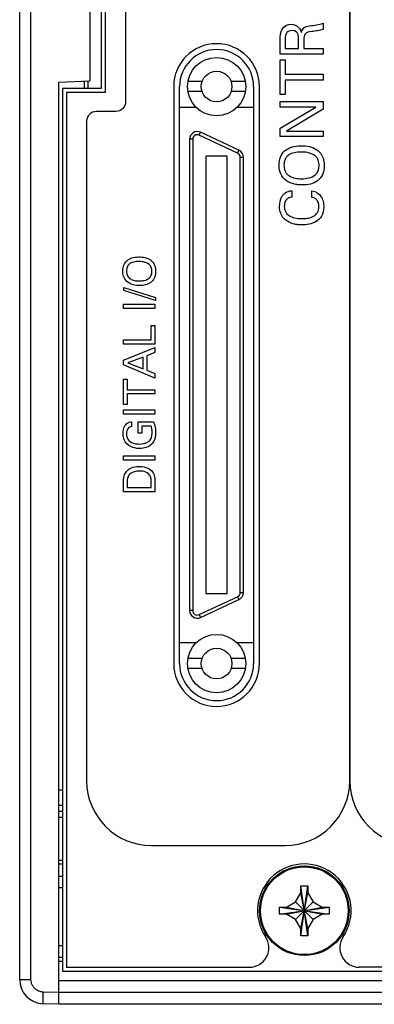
# Model space of a CAD drawing. Header units: inches. Extents: x 0 to 34, y 0 to 22.
# Tile 2 of 89: x 12.6 to 13.5, y 3.2 to 5.8. Entities that reach past the tile are written whole.
import ezdxf

# ---------------------------------------------------------------- set-up
doc = ezdxf.new("R2010")
doc.units = ezdxf.units.IN
doc.header["$LTSCALE"] = 1.87
doc.header["$MEASUREMENT"] = 0
doc.layers.get('0').update_dxf_attribs({"linetype": 'CONTINUOUS'})
doc.layers.add('DATUMCURVES', color=7, linetype='CONTINUOUS')

msp = doc.modelspace()

# ---------------------------------------------------------------- linework, layer by layer
at = {"color": 7, "linetype": 'CONTINUOUS'}
for p, q in [((12.6305, 3.2908), (12.6305, 8.1631)), ((12.6595, 3.2908), (12.6595, 8.1631)), ((12.8505, 5.567), (12.8505, 5.887)), ((12.8405, 5.577), (12.8405, 5.877)), ((12.8105, 5.8578), (12.8105, 5.5961)), ((12.7305, 5.592), (12.8105, 5.5961)), ((12.7305, 3.227), (12.7305, 5.592)), ((12.7959, 5.5954), (12.7959, 5.577)), ((12.8055, 5.5961), (12.8055, 5.577)), ((13.0983, 5.5937), (13.0618, 5.5937)), ((13.2092, 5.5937), (13.1728, 5.5937)), ((12.7405, 5.577), (12.7405, 3.312)), ((12.7405, 5.577), (12.8405, 5.577)), ((12.7505, 5.567), (12.7505, 3.322)), ((12.7505, 5.567), (12.8505, 5.567)), ((13.0255, 5.581), (13.0255, 4.101)), ((13.0405, 4.101), (13.0405, 5.581)), ((13.0983, 5.5682), (13.0618, 5.5682)), ((13.2092, 5.5682), (13.1728, 5.5682)), ((13.2305, 5.581), (13.2305, 4.101)), ((13.2455, 4.101), (13.2455, 5.581)), ((13.0839, 5.527), (13.0405, 5.527)), ((13.2305, 5.527), (13.1872, 5.527)), ((13.091, 5.4565), (13.0943, 5.4637)), ((13.1894, 5.4106), (13.091, 5.4565)), ((13.1927, 5.4178), (13.0943, 5.4637)), ((13.0663, 5.4458), (13.0663, 4.2372)), ((13.0742, 5.4458), (13.0663, 5.4458)), ((13.0742, 5.4458), (13.0742, 4.2372)), ((13.1894, 5.4106), (13.1927, 5.4178)), ((13.1076, 5.4025), (13.1076, 4.2805)), ((13.1627, 5.4025), (13.1076, 5.4025)), ((13.1627, 4.2805), (13.1627, 5.4025)), ((13.1962, 4.2831), (13.1962, 5.3999)), ((13.1962, 5.3999), (13.2041, 5.3999)), ((13.2041, 4.2831), (13.2041, 5.3999)), ((13.091, 4.2265), (13.1894, 4.2724)), ((13.1076, 4.2805), (13.1627, 4.2805)), ((13.1894, 4.2724), (13.1927, 4.2652)), ((13.1962, 4.2831), (13.2041, 4.2831)), ((13.0943, 4.2193), (13.1927, 4.2652)), ((13.0742, 4.2372), (13.0663, 4.2372)), ((13.091, 4.2265), (13.0943, 4.2193)), ((13.0405, 4.155), (13.0839, 4.155)), ((13.1872, 4.155), (13.2305, 4.155)), ((13.0983, 4.1137), (13.0618, 4.1137)), ((13.2092, 4.1137), (13.1728, 4.1137)), ((13.0983, 4.0882), (13.0618, 4.0882)), ((13.2092, 4.0882), (13.1728, 4.0882)), ((12.7305, 3.777), (12.7405, 3.7773)), ((12.7402, 3.7373), (12.7305, 3.737)), ((12.7305, 3.722), (12.7405, 3.722)), ((12.7305, 3.707), (12.7405, 3.707)), ((12.7305, 3.597), (12.7405, 3.597)), ((12.7305, 3.587), (12.7405, 3.587)), ((12.7405, 3.555), (12.7305, 3.555)), ((12.7405, 3.526), (12.7305, 3.526)), ((13.338, 3.4895), (13.3515, 3.513)), ((13.3695, 3.403), (13.3515, 3.531)), ((13.3515, 3.513), (13.3515, 3.531)), ((13.3515, 3.403), (13.3695, 3.531)), ((13.3515, 3.531), (13.3695, 3.531)), ((13.3695, 3.421), (13.3515, 3.513)), ((13.3515, 3.421), (13.3695, 3.513)), ((13.3695, 3.531), (13.3695, 3.513)), ((13.3695, 3.513), (13.3831, 3.4895)), ((13.3145, 3.476), (13.338, 3.4895)), ((13.338, 3.4895), (13.3831, 3.4444)), ((13.338, 3.4444), (13.3831, 3.4895)), ((13.3831, 3.4895), (13.4065, 3.476)), ((13.2965, 3.458), (13.2965, 3.476)), ((13.2965, 3.476), (13.4245, 3.458)), ((13.2965, 3.476), (13.3145, 3.476)), ((13.2965, 3.458), (13.4245, 3.476)), ((13.3145, 3.476), (13.4065, 3.458)), ((13.3145, 3.458), (13.4065, 3.476)), ((13.4065, 3.476), (13.4245, 3.476)), ((13.4245, 3.476), (13.4245, 3.458)), ((13.3145, 3.458), (13.2965, 3.458)), ((13.338, 3.4444), (13.3145, 3.458)), ((13.3515, 3.421), (13.338, 3.4444)), ((13.3831, 3.4444), (13.3695, 3.421)), ((13.4065, 3.458), (13.3831, 3.4444)), ((13.4245, 3.458), (13.4065, 3.458)), ((13.3515, 3.403), (13.3515, 3.421)), ((13.3695, 3.421), (13.3695, 3.403)), ((13.3695, 3.403), (13.3515, 3.403)), ((12.7405, 3.377), (12.7305, 3.377)), ((12.7405, 3.347), (12.7305, 3.347)), ((12.7405, 3.337), (12.7305, 3.337)), ((12.7405, 3.312), (22.7205, 3.312)), ((12.7505, 3.322), (13.2196, 3.322)), ((17.5896, 3.322), (13.5015, 3.322)), ((12.6305, 3.2908), (12.6595, 3.2908)), ((22.7305, 3.287), (12.7305, 3.287)), ((12.7305, 3.2569), (12.6909, 3.2583)), ((22.7305, 3.257), (12.7305, 3.257)), ((12.7305, 3.227), (12.6909, 3.2283)), ((22.7305, 3.227), (12.7305, 3.227))]:
    msp.add_line(p, q, dxfattribs=at)
for centre, radius in [((13.1355, 5.581), 0.0748), ((13.1355, 5.581), 0.0394), ((13.1355, 4.101), 0.0748), ((13.1355, 4.101), 0.0394), ((13.3605, 3.467), 0.115), ((13.3605, 3.467), 0.1125)]:
    msp.add_circle(centre, radius, dxfattribs=at)
for centre, radius, start, end in [((13.1355, 5.581), 0.11, 0, 180), ((13.1355, 5.581), 0.095, 0, 180), ((13.086, 5.4458), 0.0197, 65, 180), ((13.086, 5.4458), 0.0118, 65, 180), ((13.1844, 5.3999), 0.0118, 0, 65), ((13.1844, 5.3999), 0.0197, 0, 65), ((13.1844, 4.2831), 0.0118, 295, 360), ((13.1844, 4.2831), 0.0197, 295, 360), ((13.086, 4.2372), 0.0197, 180, 295), ((13.086, 4.2372), 0.0118, 180, 295), ((13.1355, 4.101), 0.11, 180, 360), ((13.1355, 4.101), 0.095, 180, 360), ((13.3605, 3.467), 0.12, 326.0255, 213.9745), ((13.2196, 3.372), 0.05, 270, 33.9745), ((13.5015, 3.372), 0.05, 146.0255, 270), ((12.693, 3.2908), 0.0625, 180, 268)]:
    msp.add_arc(centre, radius, start, end, dxfattribs=at)
for points, knots in [([(12.6909, 3.2583), (12.6881, 3.2584), (12.6826, 3.2593), (12.6749, 3.2627), (12.6684, 3.268), (12.6633, 3.2747), (12.6602, 3.2825), (12.6595, 3.288), (12.6595, 3.2908)], [0, 0, 0, 0, 0.165719, 0.3328, 0.500079, 0.667283, 0.834292, 1, 1, 1, 1]), ([(12.6909, 3.2283), (12.6901, 3.2284), (12.6912, 3.233), (12.69, 3.2377), (12.6907, 3.2477), (12.6907, 3.2545), (12.6909, 3.2583)], [0, 0, 0, 0, 0.077144, 0.293832, 0.617822, 1, 1, 1, 1])]:
    msp.add_open_spline(points, degree=3, knots=knots, dxfattribs=at)
at = {"layer": 'DATUMCURVES', "color": 40, "linetype": 'CONTINUOUS'}
for points in [[(13.477, 3.8002, 0.334), (13.477, 3.8002, 0.334), (13.477, 7.4971, 0.334), (13.477, 7.4971, 0.334)], [(13.477, 7.4971, 0.334), (13.477, 7.4971, 0.334), (13.477, 3.8002, 0.334), (13.477, 3.8002, 0.334)], [(12.9022, 5.912, 0.334), (12.9022, 5.912, 0.334), (12.9022, 5.542, 0.334), (12.9022, 5.542, 0.334)], [(13.3528, 5.7199, 0.334), (13.3556, 5.7305, 0.334), (13.3603, 5.7352, 0.334), (13.374, 5.7367, 0.334)], [(13.374, 5.7367, 0.334), (13.387, 5.7383, 0.334), (13.3965, 5.7393, 0.334), (13.4087, 5.7436, 0.334)], [(13.4087, 5.7436, 0.334), (13.4087, 5.7436, 0.334), (13.4087, 5.7273, 0.334), (13.4087, 5.7273, 0.334)], [(13.3291, 5.7247, 0.334), (13.3113, 5.7247, 0.334), (13.3113, 5.7088, 0.334), (13.3113, 5.7027, 0.334)], [(13.3435, 5.7172, 0.334), (13.3423, 5.7193, 0.334), (13.3383, 5.7247, 0.334), (13.3291, 5.7247, 0.334)], [(13.3459, 5.7027, 0.334), (13.3459, 5.7043, 0.334), (13.3459, 5.713, 0.334), (13.3435, 5.7172, 0.334)], [(13.2984, 5.6637, 0.334), (13.2984, 5.6637, 0.334), (13.2984, 5.7031, 0.334), (13.2984, 5.7031, 0.334)], [(13.3113, 5.7027, 0.334), (13.3113, 5.7027, 0.334), (13.3113, 5.6785, 0.334), (13.3113, 5.6785, 0.334)], [(13.3459, 5.6785, 0.334), (13.3459, 5.6785, 0.334), (13.3459, 5.7027, 0.334), (13.3459, 5.7027, 0.334)], [(13.3589, 5.6981, 0.334), (13.3589, 5.6981, 0.334), (13.3589, 5.6788, 0.334), (13.3589, 5.6788, 0.334)], [(13.4087, 5.6637, 0.334), (13.4087, 5.6637, 0.334), (13.2984, 5.6637, 0.334), (13.2984, 5.6637, 0.334)], [(13.3113, 5.6785, 0.334), (13.3113, 5.6785, 0.334), (13.3459, 5.6785, 0.334), (13.3459, 5.6785, 0.334)], [(13.3589, 5.6788, 0.334), (13.3589, 5.6788, 0.334), (13.4087, 5.6788, 0.334), (13.4087, 5.6788, 0.334)], [(13.4087, 5.6788, 0.334), (13.4087, 5.6788, 0.334), (13.4087, 5.6637, 0.334), (13.4087, 5.6637, 0.334)], [(13.2984, 5.5604, 0.334), (13.2984, 5.5604, 0.334), (13.2984, 5.6495, 0.334), (13.2984, 5.6495, 0.334)], [(13.2984, 5.6495, 0.334), (13.2984, 5.6495, 0.334), (13.3114, 5.6495, 0.334), (13.3114, 5.6495, 0.334)], [(13.3114, 5.6495, 0.334), (13.3114, 5.6495, 0.334), (13.3114, 5.6125, 0.334), (13.3114, 5.6125, 0.334)], [(13.3114, 5.6125, 0.334), (13.3114, 5.6125, 0.334), (13.4087, 5.6125, 0.334), (13.4087, 5.6125, 0.334)], [(13.4087, 5.6125, 0.334), (13.4087, 5.6125, 0.334), (13.4087, 5.5974, 0.334), (13.4087, 5.5974, 0.334)], [(13.4087, 5.5974, 0.334), (13.4087, 5.5974, 0.334), (13.3114, 5.5974, 0.334), (13.3114, 5.5974, 0.334)], [(13.3114, 5.5974, 0.334), (13.3114, 5.5974, 0.334), (13.3114, 5.5604, 0.334), (13.3114, 5.5604, 0.334)], [(13.3114, 5.5604, 0.334), (13.3114, 5.5604, 0.334), (13.2984, 5.5604, 0.334), (13.2984, 5.5604, 0.334)], [(12.9022, 5.542, 0.334), (12.9022, 5.5283, 0.334), (12.891, 5.517, 0.334), (12.8772, 5.517, 0.334)], [(13.2984, 5.5283, 0.334), (13.2984, 5.5283, 0.334), (13.2984, 5.5424, 0.334), (13.2984, 5.5424, 0.334)], [(13.2984, 5.5424, 0.334), (13.2984, 5.5424, 0.334), (13.4087, 5.5424, 0.334), (13.4087, 5.5424, 0.334)], [(13.4087, 5.5424, 0.334), (13.4087, 5.5424, 0.334), (13.4087, 5.5228, 0.334), (13.4087, 5.5228, 0.334)], [(12.8272, 5.517, 0.334), (12.8135, 5.517, 0.334), (12.8022, 5.5058, 0.334), (12.8022, 5.492, 0.334)], [(12.8772, 5.517, 0.334), (12.8772, 5.517, 0.334), (12.8272, 5.517, 0.334), (12.8272, 5.517, 0.334)], [(13.2984, 5.4741, 0.334), (13.2984, 5.4741, 0.334), (13.3896, 5.5283, 0.334), (13.3896, 5.5283, 0.334)], [(13.3896, 5.5283, 0.334), (13.3896, 5.5283, 0.334), (13.2984, 5.5283, 0.334), (13.2984, 5.5283, 0.334)], [(13.4087, 5.5228, 0.334), (13.4087, 5.5228, 0.334), (13.3151, 5.4668, 0.334), (13.3151, 5.4668, 0.334)], [(12.8022, 5.492, 0.334), (12.8022, 5.492, 0.334), (12.8022, 3.8002, 0.334), (12.8022, 3.8002, 0.334)], [(13.2984, 5.4529, 0.334), (13.2984, 5.4529, 0.334), (13.2984, 5.4741, 0.334), (13.2984, 5.4741, 0.334)], [(13.3151, 5.4668, 0.334), (13.3151, 5.4668, 0.334), (13.4087, 5.4668, 0.334), (13.4087, 5.4668, 0.334)], [(13.4087, 5.4668, 0.334), (13.4087, 5.4668, 0.334), (13.4087, 5.4529, 0.334), (13.4087, 5.4529, 0.334)], [(13.4087, 5.4529, 0.334), (13.4087, 5.4529, 0.334), (13.2984, 5.4529, 0.334), (13.2984, 5.4529, 0.334)], [(13.3534, 5.3446, 0.334), (13.3595, 5.3446, 0.334), (13.3721, 5.3456, 0.334), (13.3835, 5.3505, 0.334), (13.3883, 5.3543, 0.334)], [(13.3282, 5.3139, 0.334), (13.3282, 5.3139, 0.334), (13.3282, 5.2975, 0.334), (13.3282, 5.2975, 0.334)], [(13.3797, 5.2967, 0.334), (13.3797, 5.2967, 0.334), (13.3797, 5.3135, 0.334), (13.3797, 5.3135, 0.334)], [(12.898, 5.0582, 0.334), (12.898, 5.0582, 0.334), (12.898, 5.0655, 0.334), (12.898, 5.0655, 0.334)], [(12.898, 5.0655, 0.334), (12.898, 5.0655, 0.334), (12.979, 5.0396, 0.334), (12.979, 5.0396, 0.334)], [(12.979, 5.0322, 0.334), (12.979, 5.0322, 0.334), (12.898, 5.0582, 0.334), (12.898, 5.0582, 0.334)], [(12.979, 5.0396, 0.334), (12.979, 5.0396, 0.334), (12.979, 5.0322, 0.334), (12.979, 5.0322, 0.334)], [(12.897, 5.0121, 0.334), (12.897, 5.0121, 0.334), (12.897, 5.0232, 0.334), (12.897, 5.0232, 0.334)], [(12.897, 5.0232, 0.334), (12.897, 5.0232, 0.334), (12.9772, 5.0232, 0.334), (12.9772, 5.0232, 0.334)], [(12.9772, 5.0121, 0.334), (12.9772, 5.0121, 0.334), (12.897, 5.0121, 0.334), (12.897, 5.0121, 0.334)], [(12.9772, 5.0232, 0.334), (12.9772, 5.0232, 0.334), (12.9772, 5.0121, 0.334), (12.9772, 5.0121, 0.334)], [(12.9673, 4.931, 0.334), (12.9673, 4.931, 0.334), (12.9673, 4.9684, 0.334), (12.9673, 4.9684, 0.334)], [(12.9673, 4.9684, 0.334), (12.9673, 4.9684, 0.334), (12.9772, 4.9684, 0.334), (12.9772, 4.9684, 0.334)], [(12.9772, 4.9684, 0.334), (12.9772, 4.9684, 0.334), (12.9772, 4.92, 0.334), (12.9772, 4.92, 0.334)], [(12.897, 4.92, 0.334), (12.897, 4.92, 0.334), (12.897, 4.931, 0.334), (12.897, 4.931, 0.334)], [(12.897, 4.931, 0.334), (12.897, 4.931, 0.334), (12.9673, 4.931, 0.334), (12.9673, 4.931, 0.334)], [(12.9772, 4.92, 0.334), (12.9772, 4.92, 0.334), (12.897, 4.92, 0.334), (12.897, 4.92, 0.334)], [(12.897, 4.8789, 0.334), (12.897, 4.8789, 0.334), (12.9772, 4.9113, 0.334), (12.9772, 4.9113, 0.334)], [(12.9772, 4.9113, 0.334), (12.9772, 4.9113, 0.334), (12.9772, 4.8992, 0.334), (12.9772, 4.8992, 0.334)], [(12.897, 4.867, 0.334), (12.897, 4.867, 0.334), (12.897, 4.8789, 0.334), (12.897, 4.8789, 0.334)], [(12.9473, 4.8872, 0.334), (12.9473, 4.8872, 0.334), (12.908, 4.8725, 0.334), (12.908, 4.8725, 0.334)], [(12.9473, 4.8569, 0.334), (12.9473, 4.8569, 0.334), (12.9473, 4.8872, 0.334), (12.9473, 4.8872, 0.334)], [(12.9772, 4.8992, 0.334), (12.9772, 4.8992, 0.334), (12.9563, 4.8906, 0.334), (12.9563, 4.8906, 0.334)], [(12.9563, 4.8906, 0.334), (12.9563, 4.8906, 0.334), (12.9563, 4.8533, 0.334), (12.9563, 4.8533, 0.334)], [(12.9772, 4.8332, 0.334), (12.9772, 4.8332, 0.334), (12.897, 4.867, 0.334), (12.897, 4.867, 0.334)], [(12.908, 4.8725, 0.334), (12.908, 4.8725, 0.334), (12.9473, 4.8569, 0.334), (12.9473, 4.8569, 0.334)], [(12.9563, 4.8533, 0.334), (12.9563, 4.8533, 0.334), (12.9772, 4.8447, 0.334), (12.9772, 4.8447, 0.334)], [(12.897, 4.7656, 0.334), (12.897, 4.7656, 0.334), (12.897, 4.8304, 0.334), (12.897, 4.8304, 0.334)], [(12.897, 4.8304, 0.334), (12.897, 4.8304, 0.334), (12.9065, 4.8304, 0.334), (12.9065, 4.8304, 0.334)], [(12.9065, 4.8304, 0.334), (12.9065, 4.8304, 0.334), (12.9065, 4.8035, 0.334), (12.9065, 4.8035, 0.334)], [(12.9772, 4.8447, 0.334), (12.9772, 4.8447, 0.334), (12.9772, 4.8332, 0.334), (12.9772, 4.8332, 0.334)], [(12.9065, 4.8035, 0.334), (12.9065, 4.8035, 0.334), (12.9772, 4.8035, 0.334), (12.9772, 4.8035, 0.334)], [(12.9772, 4.8035, 0.334), (12.9772, 4.8035, 0.334), (12.9772, 4.7925, 0.334), (12.9772, 4.7925, 0.334)], [(12.9772, 4.7925, 0.334), (12.9772, 4.7925, 0.334), (12.9065, 4.7925, 0.334), (12.9065, 4.7925, 0.334)], [(12.9065, 4.7925, 0.334), (12.9065, 4.7925, 0.334), (12.9065, 4.7656, 0.334), (12.9065, 4.7656, 0.334)], [(12.9065, 4.7656, 0.334), (12.9065, 4.7656, 0.334), (12.897, 4.7656, 0.334), (12.897, 4.7656, 0.334)], [(12.897, 4.741, 0.334), (12.897, 4.741, 0.334), (12.897, 4.7521, 0.334), (12.897, 4.7521, 0.334)], [(12.897, 4.7521, 0.334), (12.897, 4.7521, 0.334), (12.9772, 4.7521, 0.334), (12.9772, 4.7521, 0.334)], [(12.9772, 4.7521, 0.334), (12.9772, 4.7521, 0.334), (12.9772, 4.741, 0.334), (12.9772, 4.741, 0.334)], [(12.9772, 4.741, 0.334), (12.9772, 4.741, 0.334), (12.897, 4.741, 0.334), (12.897, 4.741, 0.334)], [(12.9042, 4.7157, 0.334), (12.9092, 4.7205, 0.334), (12.9139, 4.7208, 0.334), (12.917, 4.721, 0.334)], [(12.917, 4.721, 0.334), (12.917, 4.721, 0.334), (12.917, 4.7089, 0.334), (12.917, 4.7089, 0.334)], [(12.9346, 4.6919, 0.334), (12.9346, 4.6919, 0.334), (12.9346, 4.7213, 0.334), (12.9346, 4.7213, 0.334)], [(12.9346, 4.7213, 0.334), (12.9346, 4.7213, 0.334), (12.9741, 4.7213, 0.334), (12.9741, 4.7213, 0.334)], [(12.9676, 4.7102, 0.334), (12.9676, 4.7102, 0.334), (12.9438, 4.7102, 0.334), (12.9438, 4.7102, 0.334)], [(12.9438, 4.7102, 0.334), (12.9438, 4.7102, 0.334), (12.9438, 4.6919, 0.334), (12.9438, 4.6919, 0.334)], [(12.9438, 4.6919, 0.334), (12.9438, 4.6919, 0.334), (12.9346, 4.6919, 0.334), (12.9346, 4.6919, 0.334)], [(12.9385, 4.6525, 0.334), (12.9305, 4.6525, 0.334), (12.9116, 4.6545, 0.334), (12.9013, 4.6697, 0.334)], [(12.897, 4.6226, 0.334), (12.897, 4.6226, 0.334), (12.897, 4.6337, 0.334), (12.897, 4.6337, 0.334)], [(12.897, 4.6337, 0.334), (12.897, 4.6337, 0.334), (12.9772, 4.6337, 0.334), (12.9772, 4.6337, 0.334)], [(12.9772, 4.6226, 0.334), (12.9772, 4.6226, 0.334), (12.897, 4.6226, 0.334), (12.897, 4.6226, 0.334)], [(12.9772, 4.6337, 0.334), (12.9772, 4.6337, 0.334), (12.9772, 4.6226, 0.334), (12.9772, 4.6226, 0.334)], [(12.897, 4.5412, 0.334), (12.897, 4.5412, 0.334), (12.897, 4.5645, 0.334), (12.897, 4.5645, 0.334)], [(12.9062, 4.5657, 0.334), (12.9062, 4.5657, 0.334), (12.9062, 4.5523, 0.334), (12.9062, 4.5523, 0.334)], [(12.9062, 4.5523, 0.334), (12.9062, 4.5523, 0.334), (12.9681, 4.5523, 0.334), (12.9681, 4.5523, 0.334)], [(12.9681, 4.5523, 0.334), (12.9681, 4.5523, 0.334), (12.9681, 4.5632, 0.334), (12.9681, 4.5632, 0.334)], [(12.9772, 4.5638, 0.334), (12.9772, 4.5638, 0.334), (12.9772, 4.5412, 0.334), (12.9772, 4.5412, 0.334)], [(12.9772, 4.5412, 0.334), (12.9772, 4.5412, 0.334), (12.897, 4.5412, 0.334), (12.897, 4.5412, 0.334)], [(12.8022, 3.8002, 0.334), (12.8022, 3.7088, 0.334), (12.8769, 3.6341, 0.334), (12.9682, 3.6341, 0.334)], [(13.311, 3.6341, 0.334), (13.4023, 3.6341, 0.334), (13.477, 3.7088, 0.334), (13.477, 3.8002, 0.334)], [(13.477, 3.8002, 0.334), (13.477, 3.7088, 0.334), (13.5517, 3.6341, 0.334), (13.643, 3.6341, 0.334)], [(12.9682, 3.6341, 0.334), (12.9682, 3.6341, 0.334), (13.311, 3.6341, 0.334), (13.311, 3.6341, 0.334)]]:
    msp.add_open_spline(points, degree=3, dxfattribs=at)
for points, knots in [([(13.2984, 5.7031, 0.334), (13.2984, 5.7088, 0.334), (13.2994, 5.7324, 0.334), (13.3253, 5.7444, 0.334), (13.3482, 5.7341, 0.334), (13.3519, 5.7233, 0.334), (13.3528, 5.7199, 0.334)], [0, 0, 0, 0, 0.26527, 0.534018, 0.770521, 1, 1, 1, 1]), ([(13.4087, 5.7273, 0.334), (13.4051, 5.726, 0.334), (13.3946, 5.724, 0.334), (13.3738, 5.7217, 0.334), (13.3614, 5.7186, 0.334), (13.3589, 5.7073, 0.334), (13.3589, 5.6981, 0.334)], [0, 0, 0, 0, 0.172085, 0.34417, 0.672085, 1, 1, 1, 1]), ([(13.3103, 5.3427, 0.334), (13.3041, 5.3485, 0.334), (13.2967, 5.3619, 0.334), (13.2947, 5.3832, 0.334), (13.298, 5.4008, 0.334), (13.3088, 5.4169, 0.334), (13.3265, 5.4269, 0.334), (13.35, 5.4303, 0.334), (13.3746, 5.4279, 0.334), (13.3893, 5.4217, 0.334), (13.3961, 5.4161, 0.334), (13.3976, 5.4147, 0.334)], [0, 0, 0, 0, 0.093848, 0.187696, 0.327698, 0.467701, 0.607703, 0.747705, 0.857399, 0.967092, 1, 1, 1, 1]), ([(13.3523, 5.4131, 0.334), (13.3398, 5.4131, 0.334), (13.3233, 5.4101, 0.334), (13.3123, 5.3981, 0.334), (13.3089, 5.3887, 0.334), (13.308, 5.3793, 0.334), (13.3091, 5.3698, 0.334), (13.3129, 5.3596, 0.334), (13.3217, 5.3507, 0.334), (13.3365, 5.3455, 0.334), (13.3477, 5.3446, 0.334), (13.3534, 5.3446, 0.334)], [0, 0, 0, 0, 0.237115, 0.355673, 0.414951, 0.47423, 0.539951, 0.605673, 0.737115, 0.868558, 1, 1, 1, 1]), ([(13.3976, 5.4147, 0.334), (13.4011, 5.4114, 0.334), (13.4061, 5.4047, 0.334), (13.4104, 5.3923, 0.334), (13.4118, 5.3785, 0.334), (13.4105, 5.3649, 0.334), (13.4058, 5.3508, 0.334), (13.3952, 5.3381, 0.334), (13.3764, 5.33, 0.334), (13.3593, 5.3282, 0.334), (13.3443, 5.3288, 0.334), (13.3286, 5.3314, 0.334), (13.3168, 5.3367, 0.334), (13.3103, 5.3427, 0.334)], [0, 0, 0, 0, 0.098396, 0.168678, 0.238961, 0.306235, 0.373509, 0.508058, 0.642607, 0.777156, 0.832867, 0.888578, 1, 1, 1, 1]), ([(13.3883, 5.3543, 0.334), (13.396, 5.3606, 0.334), (13.3995, 5.3748, 0.334), (13.3972, 5.3922, 0.334), (13.3882, 5.4058, 0.334), (13.3684, 5.4128, 0.334), (13.3561, 5.4131, 0.334), (13.3523, 5.4131, 0.334)], [0, 0, 0, 0, 0.285035, 0.432417, 0.579799, 0.789899, 1, 1, 1, 1]), ([(13.3441, 5.2266, 0.334), (13.3414, 5.2269, 0.334), (13.3324, 5.2285, 0.334), (13.3098, 5.2366, 0.334), (13.2932, 5.2589, 0.334), (13.3, 5.3008, 0.334), (13.3157, 5.3129, 0.334), (13.3282, 5.3139, 0.334)], [0, 0, 0, 0, 0.085437, 0.284791, 0.683499, 0.84175, 1, 1, 1, 1]), ([(13.3797, 5.3135, 0.334), (13.3905, 5.3124, 0.334), (13.4021, 5.304, 0.334), (13.4093, 5.2867, 0.334), (13.4115, 5.2668, 0.334), (13.4061, 5.247, 0.334), (13.3913, 5.2334, 0.334), (13.3722, 5.2269, 0.334), (13.3569, 5.2257, 0.334), (13.3477, 5.2262, 0.334), (13.3441, 5.2266, 0.334)], [0, 0, 0, 0, 0.148552, 0.222828, 0.297104, 0.449228, 0.601351, 0.753475, 0.905599, 1, 1, 1, 1]), ([(13.3282, 5.2975, 0.334), (13.3273, 5.2973, 0.334), (13.3239, 5.2969, 0.334), (13.3171, 5.294, 0.334), (13.312, 5.2883, 0.334), (13.3096, 5.2811, 0.334), (13.3088, 5.2731, 0.334), (13.31, 5.2643, 0.334), (13.3145, 5.255, 0.334), (13.3244, 5.2472, 0.334), (13.3399, 5.2429, 0.334), (13.3547, 5.2421, 0.334), (13.3637, 5.2426, 0.334), (13.368, 5.2433, 0.334)], [0, 0, 0, 0, 0.097823, 0.195645, 0.293468, 0.342379, 0.39129, 0.452508, 0.513726, 0.636163, 0.758599, 0.881036, 1, 1, 1, 1]), ([(13.368, 5.2433, 0.334), (13.3687, 5.2434, 0.334), (13.3744, 5.2444, 0.334), (13.3847, 5.2477, 0.334), (13.3951, 5.2569, 0.334), (13.3986, 5.2704, 0.334), (13.3971, 5.2834, 0.334), (13.3921, 5.2917, 0.334), (13.3846, 5.2959, 0.334), (13.381, 5.2965, 0.334), (13.3797, 5.2967, 0.334)], [0, 0, 0, 0, 0.027872, 0.222978, 0.418083, 0.613188, 0.71728, 0.821372, 0.910686, 1, 1, 1, 1]), ([(12.9057, 5.081, 0.334), (12.9012, 5.0852, 0.334), (12.8958, 5.095, 0.334), (12.8943, 5.1105, 0.334), (12.8967, 5.1233, 0.334), (12.9046, 5.135, 0.334), (12.9175, 5.1422, 0.334), (12.9346, 5.1447, 0.334), (12.9524, 5.1429, 0.334), (12.9631, 5.1384, 0.334), (12.9681, 5.1344, 0.334), (12.9691, 5.1333, 0.334)], [0, 0, 0, 0, 0.093845, 0.18769, 0.327695, 0.467701, 0.607707, 0.747713, 0.857403, 0.967093, 1, 1, 1, 1]), ([(12.9362, 5.1322, 0.334), (12.9271, 5.1322, 0.334), (12.9151, 5.1299, 0.334), (12.906, 5.1203, 0.334), (12.9038, 5.1099, 0.334), (12.9047, 5.1007, 0.334), (12.9076, 5.0933, 0.334), (12.9139, 5.0869, 0.334), (12.9247, 5.083, 0.334), (12.9333, 5.0823, 0.334), (12.938, 5.0824, 0.334), (12.9385, 5.0824, 0.334)], [0, 0, 0, 0, 0.233475, 0.350212, 0.466949, 0.531662, 0.596375, 0.7258, 0.855225, 0.98465, 1, 1, 1, 1]), ([(12.9691, 5.1333, 0.334), (12.9717, 5.1309, 0.334), (12.9753, 5.1261, 0.334), (12.9784, 5.1171, 0.334), (12.9794, 5.1071, 0.334), (12.9785, 5.0972, 0.334), (12.9751, 5.0869, 0.334), (12.9674, 5.0777, 0.334), (12.9537, 5.0718, 0.334), (12.9393, 5.0702, 0.334), (12.922, 5.0715, 0.334), (12.9104, 5.0766, 0.334), (12.9057, 5.081, 0.334)], [0, 0, 0, 0, 0.098427, 0.168733, 0.239038, 0.306308, 0.373577, 0.508116, 0.642656, 0.777195, 0.888597, 1, 1, 1, 1]), ([(12.9623, 5.0895, 0.334), (12.968, 5.094, 0.334), (12.9705, 5.1043, 0.334), (12.9688, 5.117, 0.334), (12.9623, 5.1269, 0.334), (12.9479, 5.1319, 0.334), (12.939, 5.1322, 0.334), (12.9362, 5.1322, 0.334)], [0, 0, 0, 0, 0.285169, 0.43263, 0.580091, 0.790046, 1, 1, 1, 1]), ([(12.9385, 5.0824, 0.334), (12.9425, 5.0824, 0.334), (12.9511, 5.0833, 0.334), (12.9589, 5.0867, 0.334), (12.9623, 5.0895, 0.334)], [0, 0, 0, 0, 0.470588, 1, 1, 1, 1]), ([(12.9013, 4.6697, 0.334), (12.8987, 4.6736, 0.334), (12.8966, 4.6805, 0.334), (12.8957, 4.6883, 0.334), (12.8956, 4.6929, 0.334), (12.8958, 4.6971, 0.334), (12.8971, 4.7054, 0.334), (12.9003, 4.7118, 0.334), (12.9042, 4.7157, 0.334)], [0, 0, 0, 0, 0.193824, 0.290736, 0.387648, 0.540736, 0.693824, 1, 1, 1, 1]), ([(12.917, 4.7089, 0.334), (12.9133, 4.7083, 0.334), (12.907, 4.7049, 0.334), (12.9037, 4.6926, 0.334), (12.9054, 4.6799, 0.334), (12.912, 4.6706, 0.334), (12.9244, 4.6649, 0.334), (12.9332, 4.6641, 0.334), (12.937, 4.6641, 0.334)], [0, 0, 0, 0, 0.176518, 0.353036, 0.475463, 0.597891, 0.798946, 1, 1, 1, 1]), ([(12.937, 4.6641, 0.334), (12.9438, 4.6641, 0.334), (12.9605, 4.6663, 0.334), (12.9692, 4.6807, 0.334), (12.9706, 4.6937, 0.334), (12.9692, 4.7049, 0.334), (12.968, 4.709, 0.334), (12.9676, 4.7102, 0.334)], [0, 0, 0, 0, 0.34953, 0.501565, 0.6536, 0.8268, 1, 1, 1, 1]), ([(12.9741, 4.7213, 0.334), (12.9749, 4.719, 0.334), (12.9767, 4.7134, 0.334), (12.9786, 4.7027, 0.334), (12.9792, 4.6925, 0.334), (12.9785, 4.6824, 0.334), (12.9756, 4.6719, 0.334), (12.9684, 4.6616, 0.334), (12.9554, 4.6542, 0.334), (12.9441, 4.6525, 0.334), (12.9385, 4.6525, 0.334)], [0, 0, 0, 0, 0.139406, 0.209109, 0.278812, 0.354257, 0.429701, 0.58059, 0.790295, 1, 1, 1, 1]), ([(12.897, 4.5645, 0.334), (12.897, 4.5699, 0.334), (12.8968, 4.5815, 0.334), (12.905, 4.597, 0.334), (12.9213, 4.6054, 0.334), (12.9414, 4.6078, 0.334), (12.9607, 4.603, 0.334), (12.9729, 4.5924, 0.334), (12.9772, 4.5807, 0.334), (12.9772, 4.5697, 0.334), (12.9772, 4.5638, 0.334)], [0, 0, 0, 0, 0.106213, 0.212426, 0.297281, 0.382136, 0.515848, 0.649559, 0.82478, 1, 1, 1, 1]), ([(12.9382, 4.5948, 0.334), (12.9367, 4.5948, 0.334), (12.9285, 4.5948, 0.334), (12.9133, 4.5891, 0.334), (12.9068, 4.5786, 0.334), (12.9062, 4.5706, 0.334), (12.9062, 4.5657, 0.334)], [0, 0, 0, 0, 0.297865, 0.59573, 0.797865, 1, 1, 1, 1]), ([(12.9681, 4.5632, 0.334), (12.9681, 4.5671, 0.334), (12.968, 4.5749, 0.334), (12.9631, 4.588, 0.334), (12.9493, 4.5946, 0.334), (12.9406, 4.5948, 0.334), (12.9382, 4.5948, 0.334)], [0, 0, 0, 0, 0.171367, 0.342733, 0.671367, 1, 1, 1, 1])]:
    msp.add_open_spline(points, degree=3, knots=knots, dxfattribs=at)

doc.saveas('drawing.dxf')
